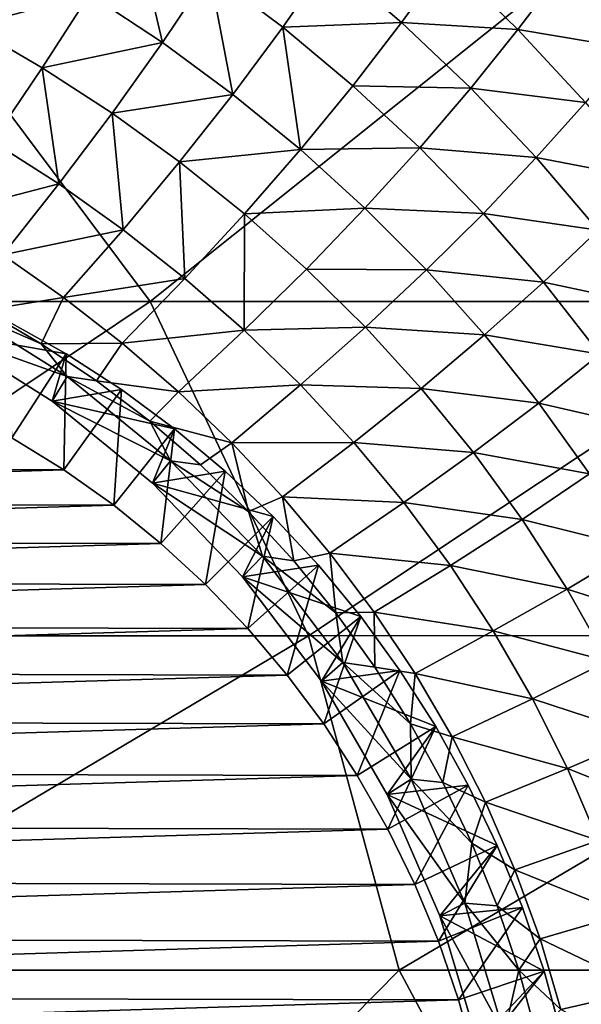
# Model space of a CAD drawing. Header units: metres. Extents: x -31 to 127, y -24 to 31.
# Tile 148 of 150: x 115 to 121, y 3 to 14. Entities that reach past the tile are written whole.
import ezdxf

# ---------------------------------------------------------------- set-up
doc = ezdxf.new("R2010")
doc.units = ezdxf.units.M
doc.layers.add('solid_12_381_041_XXX', color=7, linetype='CONTINUOUS')

msp = doc.modelspace()

# ---------------------------------------------------------------- linework, layer by layer
at = {"layer": 'solid_12_381_041_XXX'}
for points in [[(116.432091, 15.022893, 104.892914), (116.742027, 13.700912, 104.12204), (115.949478, 14.225864, 104.031326)], [(116.432091, 15.022893, 104.892914), (117.255196, 14.465538, 104.97612), (116.742027, 13.700912, 104.12204)], [(115.130966, 14.71212, 103.943268), (115.949478, 14.225864, 104.031326), (114.652168, 13.883759, 103.125809)], [(118.554329, 14.592398, 105.94368), (118.048615, 13.868202, 105.061058), (117.255196, 14.465538, 104.97612)], [(118.554329, 14.592398, 105.94368), (119.340706, 13.918756, 106.016808), (118.048615, 13.868202, 105.061058)], [(119.833389, 14.597144, 106.915863), (119.340706, 13.918756, 106.016808), (118.554329, 14.592398, 105.94368)], [(119.833389, 14.597144, 106.915863), (120.605087, 13.843965, 106.97126), (119.340706, 13.918756, 106.016808)], [(121.080666, 14.472185, 107.874512), (120.605087, 13.843965, 106.97126), (119.833389, 14.597144, 106.915863)], [(109.414108, 10.886733, 115.675941), (116.608574, 10.886191, 115.502274), (113.897095, 14.51542, 115.468735)], [(116.608574, 10.886191, 115.502274), (121.155869, 14.526079, 115.299591), (113.897095, 14.51542, 115.468735)], [(116.608574, 10.886191, 115.502274), (123.800468, 10.887492, 115.301025), (121.155869, 14.526079, 115.299591)], [(117.255196, 14.465538, 104.97612), (117.506516, 13.138011, 104.214653), (116.742027, 13.700912, 104.12204)], [(117.255196, 14.465538, 104.97612), (118.048615, 13.868202, 105.061058), (117.506516, 13.138011, 104.214653)], [(121.080666, 14.472185, 107.874512), (121.830299, 13.637326, 107.906868), (120.605087, 13.843965, 106.97126)], [(122.08165, 14.384348, 108.742607), (121.830299, 13.637326, 107.906868), (121.080666, 14.472185, 107.874512)], [(123.800468, 10.887492, 115.301025), (121.583687, 14.035664, 115.299934), (121.155869, 14.526079, 115.299591)], [(115.949478, 14.225864, 104.031326), (115.435806, 13.426772, 103.216568), (114.652168, 13.883759, 103.125809)], [(115.949478, 14.225864, 104.031326), (116.742027, 13.700912, 104.12204), (115.435806, 13.426772, 103.216568)], [(119.340706, 13.918756, 106.016808), (118.810196, 13.231719, 105.147057), (118.048615, 13.868202, 105.061058)], [(119.340706, 13.918756, 106.016808), (120.091515, 13.205055, 106.090225), (118.810196, 13.231719, 105.147057)], [(120.605087, 13.843965, 106.97126), (120.091515, 13.205055, 106.090225), (119.340706, 13.918756, 106.016808)], [(114.652168, 13.883759, 103.125809), (115.435806, 13.426772, 103.216568), (114.892166, 12.627465, 102.44738)], [(118.048615, 13.868202, 105.061058), (118.240799, 12.53791, 104.308395), (117.506516, 13.138011, 104.214653)], [(118.048615, 13.868202, 105.061058), (118.810196, 13.231719, 105.147057), (118.240799, 12.53791, 104.308395)], [(120.605087, 13.843965, 106.97126), (121.33741, 13.050398, 107.026405), (120.091515, 13.205055, 106.090225)], [(121.830299, 13.637326, 107.906868), (121.33741, 13.050398, 107.026405), (120.605087, 13.843965, 106.97126)], [(116.742027, 13.700912, 104.12204), (116.195122, 12.93323, 103.310059), (115.435806, 13.426772, 103.216568)], [(116.742027, 13.700912, 104.12204), (117.506516, 13.138011, 104.214653), (116.195122, 12.93323, 103.310059)], [(115.435806, 13.426772, 103.216568), (115.61557, 12.164306, 102.539429), (114.892166, 12.627465, 102.44738)], [(115.435806, 13.426772, 103.216568), (116.195122, 12.93323, 103.310059), (115.61557, 12.164306, 102.539429)], [(118.810196, 13.231719, 105.147057), (119.537804, 12.556962, 105.233391), (118.240799, 12.53791, 104.308395)], [(120.091515, 13.205055, 106.090225), (119.537804, 12.556962, 105.233391), (118.810196, 13.231719, 105.147057)], [(120.091515, 13.205055, 106.090225), (120.804474, 12.452534, 106.163315), (119.537804, 12.556962, 105.233391)], [(121.33741, 13.050398, 107.026405), (120.804474, 12.452534, 106.163315), (120.091515, 13.205055, 106.090225)], [(117.506516, 13.138011, 104.214653), (116.928024, 12.403811, 103.405502), (116.195122, 12.93323, 103.310059)], [(117.506516, 13.138011, 104.214653), (118.240799, 12.53791, 104.308395), (116.928024, 12.403811, 103.405502)], [(121.33741, 13.050398, 107.026405), (122.028023, 12.21794, 107.080811), (120.804474, 12.452534, 106.163315)], [(116.195122, 12.93323, 103.310059), (116.314247, 11.667373, 102.633392), (115.61557, 12.164306, 102.539429)], [(116.195122, 12.93323, 103.310059), (116.928024, 12.403811, 103.405502), (116.314247, 11.667373, 102.633392)], [(114.892166, 12.627465, 102.44738), (115.61557, 12.164306, 102.539429), (114.321213, 11.828275, 101.721519)], [(118.240799, 12.53791, 104.308395), (117.632423, 11.839191, 103.502121), (116.928024, 12.403811, 103.405502)], [(118.240799, 12.53791, 104.308395), (118.942764, 11.901391, 104.402527), (117.632423, 11.839191, 103.502121)], [(119.537804, 12.556962, 105.233391), (118.942764, 11.901391, 104.402527), (118.240799, 12.53791, 104.308395)], [(119.537804, 12.556962, 105.233391), (120.229149, 11.845039, 105.319344), (118.942764, 11.901391, 104.402527)], [(120.804474, 12.452534, 106.163315), (120.229149, 11.845039, 105.319344), (119.537804, 12.556962, 105.233391)], [(120.804474, 12.452534, 106.163315), (121.477234, 11.66253, 106.235428), (120.229149, 11.845039, 105.319344)], [(122.028023, 12.21794, 107.080811), (121.477234, 11.66253, 106.235428), (120.804474, 12.452534, 106.163315)], [(116.928024, 12.403811, 103.405502), (116.986168, 11.13729, 102.728516), (116.314247, 11.667373, 102.633392)], [(116.928024, 12.403811, 103.405502), (117.632423, 11.839191, 103.502121), (116.986168, 11.13729, 102.728516)], [(115.61557, 12.164306, 102.539429), (115.006119, 11.394571, 101.80867), (114.321213, 11.828275, 101.721519)], [(115.61557, 12.164306, 102.539429), (116.314247, 11.667373, 102.633392), (115.006119, 11.394571, 101.80867)], [(118.942764, 11.901391, 104.402527), (118.306221, 11.240084, 103.599129), (117.632423, 11.839191, 103.502121)], [(118.942764, 11.901391, 104.402527), (119.610153, 11.229457, 104.496231), (118.306221, 11.240084, 103.599129)], [(120.229149, 11.845039, 105.319344), (119.610153, 11.229457, 104.496231), (118.942764, 11.901391, 104.402527)], [(117.632423, 11.839191, 103.502121), (117.629265, 10.574709, 102.824028), (116.986168, 11.13729, 102.728516)], [(117.632423, 11.839191, 103.502121), (118.306221, 11.240084, 103.599129), (117.629265, 10.574709, 102.824028)], [(120.229149, 11.845039, 105.319344), (120.881935, 11.097156, 105.404137), (119.610153, 11.229457, 104.496231)], [(121.477234, 11.66253, 106.235428), (120.881935, 11.097156, 105.404137), (120.229149, 11.845039, 105.319344)], [(116.314247, 11.667373, 102.633392), (115.668022, 10.929228, 101.897644), (115.006119, 11.394571, 101.80867)], [(116.314247, 11.667373, 102.633392), (116.986168, 11.13729, 102.728516), (115.668022, 10.929228, 101.897644)], [(121.477234, 11.66253, 106.235428), (122.107468, 10.836384, 106.305923), (120.881935, 11.097156, 105.404137)], [(115.006119, 11.394571, 101.80867), (115.668022, 10.929228, 101.897644), (114.800491, 10.793691, 101.399834)], [(118.306221, 11.240084, 103.599129), (118.947212, 10.607398, 103.695702), (117.629265, 10.574709, 102.824028)], [(119.610153, 11.229457, 104.496231), (118.947212, 10.607398, 103.695702), (118.306221, 11.240084, 103.599129)], [(116.986168, 11.13729, 102.728516), (116.304939, 10.432827, 101.987717), (115.668022, 10.929228, 101.897644)], [(116.986168, 11.13729, 102.728516), (117.629265, 10.574709, 102.824028), (116.304939, 10.432827, 101.987717)], [(119.610153, 11.229457, 104.496231), (120.240692, 10.523193, 104.588676), (118.947212, 10.607398, 103.695702)], [(120.881935, 11.097156, 105.404137), (120.240692, 10.523193, 104.588676), (119.610153, 11.229457, 104.496231)], [(120.881935, 11.097156, 105.404137), (121.493828, 10.314515, 105.48703), (120.240692, 10.523193, 104.588676)], [(122.107468, 10.836384, 106.305923), (121.493828, 10.314515, 105.48703), (120.881935, 11.097156, 105.404137)], [(115.668022, 10.929228, 101.897644), (115.425285, 10.427515, 101.524643), (114.800491, 10.793691, 101.399834)], [(115.668022, 10.929228, 101.897644), (116.304939, 10.432827, 101.987717), (115.425285, 10.427515, 101.524643)], [(111.183044, 7.254421, 115.726692), (116.608574, 10.886191, 115.502274), (109.414108, 10.886733, 115.675941)], [(111.183044, 7.254421, 115.726692), (118.33075, 7.254052, 115.524223), (116.608574, 10.886191, 115.502274)], [(114.346313, 10.557103, 102.216431), (114.486916, 10.836754, 102.254326), (115.706154, 10.070256, 102.582947)], [(115.425285, 10.427515, 101.524643), (115.706154, 10.070256, 102.582947), (114.486916, 10.836754, 102.254326)], [(114.800491, 10.793691, 101.399834), (115.425285, 10.427515, 101.524643), (114.486916, 10.836754, 102.254326)], [(118.33075, 7.254052, 115.524223), (123.800468, 10.887492, 115.301025), (116.608574, 10.886191, 115.502274)], [(118.33075, 7.254052, 115.524223), (125.47683, 7.258289, 115.300308), (123.800468, 10.887492, 115.301025)], [(115.69532, 10.317667, 98.856873), (115.072662, 10.666446, 98.690033), (114.346313, 10.557103, 102.216431)], [(115.105408, 9.405327, 97.990517), (115.072662, 10.666446, 98.690033), (115.69532, 10.317667, 98.856873)], [(118.947212, 10.607398, 103.695702), (118.241409, 9.980472, 102.919106), (117.629265, 10.574709, 102.824028)], [(118.947212, 10.607398, 103.695702), (119.553169, 9.942125, 103.790977), (118.241409, 9.980472, 102.919106)], [(120.240692, 10.523193, 104.588676), (119.553169, 9.942125, 103.790977), (118.947212, 10.607398, 103.695702)], [(115.545105, 9.80298, 102.539543), (114.346313, 10.557103, 102.216431), (115.706154, 10.070256, 102.582947)], [(115.69532, 10.317667, 98.856873), (114.346313, 10.557103, 102.216431), (115.545105, 9.80298, 102.539543)], [(117.629265, 10.574709, 102.824028), (116.914871, 9.905976, 102.078148), (116.304939, 10.432827, 101.987717)], [(117.629265, 10.574709, 102.824028), (118.241409, 9.980472, 102.919106), (116.914871, 9.905976, 102.078148)], [(120.240692, 10.523193, 104.588676), (120.8321, 9.783689, 104.679047), (119.553169, 9.942125, 103.790977)], [(121.493828, 10.314515, 105.48703), (120.8321, 9.783689, 104.679047), (120.240692, 10.523193, 104.588676)], [(116.304939, 10.432827, 101.987717), (116.027382, 10.024259, 101.643234), (115.425285, 10.427515, 101.524643)], [(115.425285, 10.427515, 101.524643), (116.027382, 10.024259, 101.643234), (115.706154, 10.070256, 102.582947)], [(116.304939, 10.432827, 101.987717), (116.914871, 9.905976, 102.078148), (116.027382, 10.024259, 101.643234)], [(115.670631, 9.05616, 98.141968), (115.105408, 9.405327, 97.990517), (115.69532, 10.317667, 98.856873)], [(116.29612, 9.929977, 99.01786), (115.69532, 10.317667, 98.856873), (115.545105, 9.80298, 102.539543)], [(115.670631, 9.05616, 98.141968), (115.69532, 10.317667, 98.856873), (116.29612, 9.929977, 99.01786)], [(121.493828, 10.314515, 105.48703), (122.062531, 9.498507, 105.567238), (120.8321, 9.783689, 104.679047)], [(115.545105, 9.80298, 102.539543), (115.706154, 10.070256, 102.582947), (116.829041, 9.156962, 102.885605)], [(116.604683, 9.585279, 101.756065), (116.829041, 9.156962, 102.885605), (115.706154, 10.070256, 102.582947)], [(116.027382, 10.024259, 101.643234), (116.604683, 9.585279, 101.756065), (115.706154, 10.070256, 102.582947)], [(116.914871, 9.905976, 102.078148), (116.604683, 9.585279, 101.756065), (116.027382, 10.024259, 101.643234)], [(118.241409, 9.980472, 102.919106), (117.495758, 9.349462, 102.168175), (116.914871, 9.905976, 102.078148)], [(118.241409, 9.980472, 102.919106), (118.820412, 9.35549, 103.012917), (117.495758, 9.349462, 102.168175)], [(119.553169, 9.942125, 103.790977), (118.820412, 9.35549, 103.012917), (118.241409, 9.980472, 102.919106)], [(116.872803, 9.504841, 99.172379), (116.29612, 9.929977, 99.01786), (115.545105, 9.80298, 102.539543)], [(116.212776, 8.672225, 98.287231), (115.670631, 9.05616, 98.141968), (116.29612, 9.929977, 99.01786)], [(116.212776, 8.672225, 98.287231), (116.29612, 9.929977, 99.01786), (116.872803, 9.504841, 99.172379)], [(116.914871, 9.905976, 102.078148), (117.495758, 9.349462, 102.168175), (116.604683, 9.585279, 101.756065)], [(119.553169, 9.942125, 103.790977), (120.121857, 9.245256, 103.884117), (118.820412, 9.35549, 103.012917)], [(120.8321, 9.783689, 104.679047), (120.121857, 9.245256, 103.884117), (119.553169, 9.942125, 103.790977)], [(116.635742, 8.913615, 102.833504), (115.545105, 9.80298, 102.539543), (116.829041, 9.156962, 102.885605)], [(116.872803, 9.504841, 99.172379), (115.545105, 9.80298, 102.539543), (116.635742, 8.913615, 102.833504)], [(120.8321, 9.783689, 104.679047), (121.382095, 9.012212, 104.766495), (120.121857, 9.245256, 103.884117)], [(122.062531, 9.498507, 105.567238), (121.382095, 9.012212, 104.766495), (120.8321, 9.783689, 104.679047)], [(116.604683, 9.585279, 101.756065), (117.155128, 9.112, 101.863586), (116.829041, 9.156962, 102.885605)], [(117.495758, 9.349462, 102.168175), (117.155128, 9.112, 101.863586), (116.604683, 9.585279, 101.756065)], [(116.725357, 8.258313, 98.424576), (116.212776, 8.672225, 98.287231), (116.872803, 9.504841, 99.172379)], [(117.423195, 9.04386, 99.319855), (116.872803, 9.504841, 99.172379), (116.635742, 8.913615, 102.833504)], [(116.725357, 8.258313, 98.424576), (116.872803, 9.504841, 99.172379), (117.423195, 9.04386, 99.319855)], [(104.513176, 9.075127, 95.152336), (115.105408, 9.405327, 97.990517), (115.670631, 9.05616, 98.141968)], [(117.495758, 9.349462, 102.168175), (117.676971, 8.606089, 101.964745), (117.155128, 9.112, 101.863586)], [(118.820412, 9.35549, 103.012917), (118.045502, 8.764135, 102.256996), (117.495758, 9.349462, 102.168175)], [(117.495758, 9.349462, 102.168175), (118.045502, 8.764135, 102.256996), (117.676971, 8.606089, 101.964745)], [(118.820412, 9.35549, 103.012917), (119.364113, 8.700678, 103.104607), (118.045502, 8.764135, 102.256996)], [(120.121857, 9.245256, 103.884117), (119.364113, 8.700678, 103.104607), (118.820412, 9.35549, 103.012917)], [(120.121857, 9.245256, 103.884117), (120.651039, 8.517958, 103.974236), (119.364113, 8.700678, 103.104607)], [(121.382095, 9.012212, 104.766495), (120.651039, 8.517958, 103.974236), (120.121857, 9.245256, 103.884117)], [(116.635742, 8.913615, 102.833504), (116.829041, 9.156962, 102.885605), (117.830391, 8.118029, 103.155495)], [(117.676971, 8.606089, 101.964745), (117.830391, 8.118029, 103.155495), (116.829041, 9.156962, 102.885605)], [(117.155128, 9.112, 101.863586), (117.676971, 8.606089, 101.964745), (116.829041, 9.156962, 102.885605)], [(103.973106, 8.69547, 95.007622), (104.513176, 9.075127, 95.152336), (115.670631, 9.05616, 98.141968)], [(103.973106, 8.69547, 95.007622), (115.670631, 9.05616, 98.141968), (116.212776, 8.672225, 98.287231)], [(117.945213, 8.548774, 99.459732), (117.423195, 9.04386, 99.319855), (116.635742, 8.913615, 102.833504)], [(117.211632, 7.811178, 98.554878), (116.725357, 8.258313, 98.424576), (117.423195, 9.04386, 99.319855)], [(117.211632, 7.811178, 98.554878), (117.423195, 9.04386, 99.319855), (117.945213, 8.548774, 99.459732)], [(121.382095, 9.012212, 104.766495), (121.888443, 8.210611, 104.850098), (120.651039, 8.517958, 103.974236)], [(117.613632, 7.896129, 103.097076), (116.635742, 8.913615, 102.833504), (117.830391, 8.118029, 103.155495)], [(117.945213, 8.548774, 99.459732), (116.635742, 8.913615, 102.833504), (117.613632, 7.896129, 103.097076)], [(103.461739, 8.285594, 94.870605), (103.973106, 8.69547, 95.007622), (116.212776, 8.672225, 98.287231)], [(103.461739, 8.285594, 94.870605), (116.212776, 8.672225, 98.287231), (116.725357, 8.258313, 98.424576)], [(118.045502, 8.764135, 102.256996), (118.168205, 8.06947, 102.059242), (117.676971, 8.606089, 101.964745)], [(118.045502, 8.764135, 102.256996), (118.561996, 8.150854, 102.343811), (118.168205, 8.06947, 102.059242)], [(119.364113, 8.700678, 103.104607), (118.561996, 8.150854, 102.343811), (118.045502, 8.764135, 102.256996)], [(119.364113, 8.700678, 103.104607), (119.870331, 8.017118, 103.193336), (118.561996, 8.150854, 102.343811)], [(120.651039, 8.517958, 103.974236), (119.870331, 8.017118, 103.193336), (119.364113, 8.700678, 103.104607)], [(117.676971, 8.606089, 101.964745), (118.168205, 8.06947, 102.059242), (117.830391, 8.118029, 103.155495)], [(117.670753, 7.332478, 98.677895), (117.211632, 7.811178, 98.554878), (117.945213, 8.548774, 99.459732)], [(118.436897, 8.021448, 99.591476), (117.945213, 8.548774, 99.459732), (117.613632, 7.896129, 103.097076)], [(117.670753, 7.332478, 98.677895), (117.945213, 8.548774, 99.459732), (118.436897, 8.021448, 99.591476)], [(120.651039, 8.517958, 103.974236), (121.138496, 7.761954, 104.060402), (119.870331, 8.017118, 103.193336)], [(121.888443, 8.210611, 104.850098), (121.138496, 7.761954, 104.060402), (120.651039, 8.517958, 103.974236)], [(102.975845, 7.842583, 94.74041), (103.461739, 8.285594, 94.870605), (116.725357, 8.258313, 98.424576)], [(102.975845, 7.842583, 94.74041), (116.725357, 8.258313, 98.424576), (117.211632, 7.811178, 98.554878)], [(118.561996, 8.150854, 102.343811), (118.626801, 7.504189, 102.14753), (118.168205, 8.06947, 102.059242)], [(118.561996, 8.150854, 102.343811), (119.043137, 7.510626, 102.427826), (118.626801, 7.504189, 102.14753)], [(119.870331, 8.017118, 103.193336), (119.043137, 7.510626, 102.427826), (118.561996, 8.150854, 102.343811)], [(121.888443, 8.210611, 104.850098), (122.348885, 7.380846, 104.928932), (121.138496, 7.761954, 104.060402)], [(117.613632, 7.896129, 103.097076), (117.830391, 8.118029, 103.155495), (118.703949, 6.962298, 103.390945)], [(118.626801, 7.504189, 102.14753), (118.703949, 6.962298, 103.390945), (117.830391, 8.118029, 103.155495)], [(118.168205, 8.06947, 102.059242), (118.626801, 7.504189, 102.14753), (117.830391, 8.118029, 103.155495)], [(118.896385, 7.463872, 99.7146), (118.436897, 8.021448, 99.591476), (117.613632, 7.896129, 103.097076)], [(118.098701, 6.826847, 98.792564), (117.670753, 7.332478, 98.677895), (118.436897, 8.021448, 99.591476)], [(118.098701, 6.826847, 98.792564), (118.436897, 8.021448, 99.591476), (118.896385, 7.463872, 99.7146)], [(119.870331, 8.017118, 103.193336), (120.336906, 7.306418, 103.278168), (119.043137, 7.510626, 102.427826)], [(121.138496, 7.761954, 104.060402), (120.336906, 7.306418, 103.278168), (119.870331, 8.017118, 103.193336)], [(102.516373, 7.367869, 94.617294), (102.975845, 7.842583, 94.74041), (117.211632, 7.811178, 98.554878)], [(118.469452, 6.759068, 103.327744), (117.613632, 7.896129, 103.097076), (118.703949, 6.962298, 103.390945)], [(118.896385, 7.463872, 99.7146), (117.613632, 7.896129, 103.097076), (118.469452, 6.759068, 103.327744)], [(102.516373, 7.367869, 94.617294), (117.211632, 7.811178, 98.554878), (117.670753, 7.332478, 98.677895)], [(121.138496, 7.761954, 104.060402), (121.582031, 6.979079, 104.141647), (120.336906, 7.306418, 103.278168)], [(122.348885, 7.380846, 104.928932), (121.582031, 6.979079, 104.141647), (121.138496, 7.761954, 104.060402)], [(119.043137, 7.510626, 102.427826), (119.050819, 6.912623, 102.229637), (118.626801, 7.504189, 102.14753)], [(118.626801, 7.504189, 102.14753), (119.050819, 6.912623, 102.229637), (118.703949, 6.962298, 103.390945)], [(119.043137, 7.510626, 102.427826), (119.486839, 6.844956, 102.508148), (119.050819, 6.912623, 102.229637)], [(120.336906, 7.306418, 103.278168), (119.486839, 6.844956, 102.508148), (119.043137, 7.510626, 102.427826)], [(118.493988, 6.295512, 98.898483), (118.098701, 6.826847, 98.792564), (118.896385, 7.463872, 99.7146)], [(119.321953, 6.878149, 99.828629), (118.896385, 7.463872, 99.7146), (118.469452, 6.759068, 103.327744)], [(118.493988, 6.295512, 98.898483), (118.896385, 7.463872, 99.7146), (119.321953, 6.878149, 99.828629)], [(102.087372, 6.865559, 94.502342), (102.516373, 7.367869, 94.617294), (117.670753, 7.332478, 98.677895)], [(102.087372, 6.865559, 94.502342), (117.670753, 7.332478, 98.677895), (118.098701, 6.826847, 98.792564)], [(120.336906, 7.306418, 103.278168), (120.761665, 6.570293, 103.358162), (119.486839, 6.844956, 102.508148)], [(121.582031, 6.979079, 104.141647), (120.761665, 6.570293, 103.358162), (120.336906, 7.306418, 103.278168)], [(112.200226, 3.61909, 115.7565), (118.33075, 7.254052, 115.524223), (111.183044, 7.254421, 115.726692)], [(112.200226, 3.61909, 115.7565), (119.314384, 3.618905, 115.536179), (118.33075, 7.254052, 115.524223)], [(119.314384, 3.618905, 115.536179), (125.47683, 7.258289, 115.300308), (118.33075, 7.254052, 115.524223)], [(119.314384, 3.618905, 115.536179), (126.421471, 3.620509, 115.298569), (125.47683, 7.258289, 115.300308)], [(118.469452, 6.759068, 103.327744), (118.703949, 6.962298, 103.390945), (119.444046, 5.694607, 103.590431)], [(119.438904, 6.297179, 102.304588), (119.444046, 5.694607, 103.590431), (118.703949, 6.962298, 103.390945)], [(119.050819, 6.912623, 102.229637), (119.438904, 6.297179, 102.304588), (118.703949, 6.962298, 103.390945)], [(121.582031, 6.979079, 104.141647), (121.979424, 6.171165, 104.217033), (120.761665, 6.570293, 103.358162)], [(101.690239, 6.336516, 94.395935), (102.087372, 6.865559, 94.502342), (118.098701, 6.826847, 98.792564)], [(119.71199, 6.266487, 99.933136), (119.321953, 6.878149, 99.828629), (118.469452, 6.759068, 103.327744)], [(118.859383, 5.734901, 98.996391), (118.493988, 6.295512, 98.898483), (119.321953, 6.878149, 99.828629)], [(118.859383, 5.734901, 98.996391), (119.321953, 6.878149, 99.828629), (119.71199, 6.266487, 99.933136)], [(119.486839, 6.844956, 102.508148), (119.438904, 6.297179, 102.304588), (119.050819, 6.912623, 102.229637)], [(101.690239, 6.336516, 94.395935), (118.098701, 6.826847, 98.792564), (118.493988, 6.295512, 98.898483)], [(119.185562, 5.527582, 103.52076), (118.469452, 6.759068, 103.327744), (119.444046, 5.694607, 103.590431)], [(119.71199, 6.266487, 99.933136), (118.469452, 6.759068, 103.327744), (119.185562, 5.527582, 103.52076)], [(119.486839, 6.844956, 102.508148), (119.890991, 6.155441, 102.583885), (119.438904, 6.297179, 102.304588)], [(120.761665, 6.570293, 103.358162), (119.890991, 6.155441, 102.583885), (119.486839, 6.844956, 102.508148)], [(120.761665, 6.570293, 103.358162), (121.142456, 5.810454, 103.432381), (119.890991, 6.155441, 102.583885)], [(121.979424, 6.171165, 104.217033), (121.142456, 5.810454, 103.432381), (120.761665, 6.570293, 103.358162)], [(101.322083, 5.777404, 94.297287), (101.690239, 6.336516, 94.395935), (118.493988, 6.295512, 98.898483)], [(101.322083, 5.777404, 94.297287), (118.493988, 6.295512, 98.898483), (118.859383, 5.734901, 98.996391)], [(119.190941, 5.1515, 99.085228), (118.859383, 5.734901, 98.996391), (119.71199, 6.266487, 99.933136)], [(120.065025, 5.631193, 100.027733), (119.71199, 6.266487, 99.933136), (119.185562, 5.527582, 103.52076)], [(119.190941, 5.1515, 99.085228), (119.71199, 6.266487, 99.933136), (120.065025, 5.631193, 100.027733)], [(119.438904, 6.297179, 102.304588), (119.790291, 5.658968, 102.372665), (119.444046, 5.694607, 103.590431)], [(119.890991, 6.155441, 102.583885), (119.790291, 5.658968, 102.372665), (119.438904, 6.297179, 102.304588)], [(119.890991, 6.155441, 102.583885), (120.253494, 5.443682, 102.65416), (119.790291, 5.658968, 102.372665)], [(121.142456, 5.810454, 103.432381), (120.253494, 5.443682, 102.65416), (119.890991, 6.155441, 102.583885)], [(121.979424, 6.171165, 104.217033), (122.328636, 5.340044, 104.285568), (121.142456, 5.810454, 103.432381)], [(121.142456, 5.810454, 103.432381), (121.477264, 5.028603, 103.499855), (120.253494, 5.443682, 102.65416)], [(122.328636, 5.340044, 104.285568), (121.477264, 5.028603, 103.499855), (121.142456, 5.810454, 103.432381)], [(100.987343, 5.194855, 94.207588), (101.322083, 5.777404, 94.297287), (118.859383, 5.734901, 98.996391)], [(100.987343, 5.194855, 94.207588), (118.859383, 5.734901, 98.996391), (119.190941, 5.1515, 99.085228)], [(119.185562, 5.527582, 103.52076), (119.444046, 5.694607, 103.590431), (120.029633, 4.348519, 103.74826)], [(120.104095, 4.998945, 102.434242), (120.029633, 4.348519, 103.74826), (119.444046, 5.694607, 103.590431)], [(119.790291, 5.658968, 102.372665), (120.104095, 4.998945, 102.434242), (119.444046, 5.694607, 103.590431)], [(120.37973, 4.974663, 100.112061), (120.065025, 5.631193, 100.027733), (119.185562, 5.527582, 103.52076)], [(119.484352, 4.552195, 99.163849), (119.190941, 5.1515, 99.085228), (120.065025, 5.631193, 100.027733)], [(119.484352, 4.552195, 99.163849), (120.065025, 5.631193, 100.027733), (120.37973, 4.974663, 100.112061)], [(120.253494, 5.443682, 102.65416), (120.104095, 4.998945, 102.434242), (119.790291, 5.658968, 102.372665)], [(119.755066, 4.210288, 103.674255), (119.185562, 5.527582, 103.52076), (120.029633, 4.348519, 103.74826)], [(120.37973, 4.974663, 100.112061), (119.185562, 5.527582, 103.52076), (119.755066, 4.210288, 103.674255)], [(120.253494, 5.443682, 102.65416), (120.572395, 4.711269, 102.718048), (120.104095, 4.998945, 102.434242)], [(121.477264, 5.028603, 103.499855), (120.572395, 4.711269, 102.718048), (120.253494, 5.443682, 102.65416)], [(100.690796, 4.595879, 94.128128), (100.987343, 5.194855, 94.207588), (119.190941, 5.1515, 99.085228)], [(100.690796, 4.595879, 94.128128), (119.190941, 5.1515, 99.085228), (119.484352, 4.552195, 99.163849)], [(119.740784, 3.933408, 99.232559), (119.484352, 4.552195, 99.163849), (120.37973, 4.974663, 100.112061)], [(119.740784, 3.933408, 99.232559), (120.37973, 4.974663, 100.112061), (120.654915, 4.299373, 100.185799)], [(120.654915, 4.299373, 100.185799), (120.37973, 4.974663, 100.112061), (119.755066, 4.210288, 103.674255)], [(120.104095, 4.998945, 102.434242), (120.379211, 4.318488, 102.489151), (120.029633, 4.348519, 103.74826)], [(120.572395, 4.711269, 102.718048), (120.379211, 4.318488, 102.489151), (120.104095, 4.998945, 102.434242)], [(121.477264, 5.028603, 103.499855), (121.764328, 4.226422, 103.559593), (120.572395, 4.711269, 102.718048)], [(120.572395, 4.711269, 102.718048), (120.845963, 3.959789, 102.774612), (120.379211, 4.318488, 102.489151)], [(121.764328, 4.226422, 103.559593), (120.845963, 3.959789, 102.774612), (120.572395, 4.711269, 102.718048)], [(100.431183, 3.976627, 94.058571), (100.690796, 4.595879, 94.128128), (119.484352, 4.552195, 99.163849)], [(100.431183, 3.976627, 94.058571), (119.484352, 4.552195, 99.163849), (119.740784, 3.933408, 99.232559)], [(119.960571, 3.296187, 99.291451), (119.740784, 3.933408, 99.232559), (120.654915, 4.299373, 100.185799)], [(119.755066, 4.210288, 103.674255), (120.029633, 4.348519, 103.74826), (120.456345, 2.932302, 103.863274)], [(120.889542, 3.607869, 100.248665), (120.654915, 4.299373, 100.185799), (119.755066, 4.210288, 103.674255)], [(119.960571, 3.296187, 99.291451), (120.654915, 4.299373, 100.185799), (120.889542, 3.607869, 100.248665)], [(120.613953, 3.621009, 102.536652), (120.456345, 2.932302, 103.863274), (120.029633, 4.348519, 103.74826)], [(120.379211, 4.318488, 102.489151), (120.613953, 3.621009, 102.536652), (120.029633, 4.348519, 103.74826)], [(120.845963, 3.959789, 102.774612), (120.613953, 3.621009, 102.536652), (120.379211, 4.318488, 102.489151)], [(120.16523, 2.838221, 103.784813), (119.755066, 4.210288, 103.674255), (120.456345, 2.932302, 103.863274)], [(120.889542, 3.607869, 100.248665), (119.755066, 4.210288, 103.674255), (120.16523, 2.838221, 103.784813)], [(121.764328, 4.226422, 103.559593), (122.001877, 3.405592, 103.610596), (120.845963, 3.959789, 102.774612)], [(100.208107, 3.338355, 93.998795), (100.431183, 3.976627, 94.058571), (119.740784, 3.933408, 99.232559)], [(120.845963, 3.959789, 102.774612), (121.072472, 3.190824, 102.822899), (120.613953, 3.621009, 102.536652)], [(122.001877, 3.405592, 103.610596), (121.072472, 3.190824, 102.822899), (120.845963, 3.959789, 102.774612)], [(100.208107, 3.338355, 93.998795), (119.740784, 3.933408, 99.232559), (119.960571, 3.296187, 99.291451)], [(112.200226, 3.61909, 115.7565), (110.213402, -0.000003, 115.832512), (115.7481, -0.000002, 115.668434)], [(112.200226, 3.61909, 115.7565), (115.7481, -0.000002, 115.668434), (119.314384, 3.618905, 115.536179)], [(119.314384, 3.618905, 115.536179), (115.7481, -0.000002, 115.668434), (121.249329, 0, 115.484421)], [(119.314384, 3.618905, 115.536179), (121.249329, 0, 115.484421), (126.421471, 3.620509, 115.298569)], [(120.141266, 2.647948, 99.339867), (119.960571, 3.296187, 99.291451), (120.889542, 3.607869, 100.248665)], [(120.141266, 2.647948, 99.339867), (120.889542, 3.607869, 100.248665), (121.082733, 2.902759, 100.30043)], [(121.082733, 2.902759, 100.30043), (120.889542, 3.607869, 100.248665), (120.16523, 2.838221, 103.784813)], [(120.613953, 3.621009, 102.536652), (120.806923, 2.910586, 102.576111), (120.456345, 2.932302, 103.863274)], [(121.072472, 3.190824, 102.822899), (120.806923, 2.910586, 102.576111), (120.613953, 3.621009, 102.536652)], [(126.421471, 3.620509, 115.298569), (121.249329, 0, 115.484421), (126.726265, -0.000004, 115.297562)], [(100.024254, 2.689024, 93.949532), (100.208107, 3.338355, 93.998795), (119.960571, 3.296187, 99.291451)], [(122.001877, 3.405592, 103.610596), (122.188217, 2.567986, 103.651855), (121.072472, 3.190824, 102.822899)], [(100.024254, 2.689024, 93.949532), (119.960571, 3.296187, 99.291451), (120.141266, 2.647948, 99.339867)]]:
    msp.add_3dface(points, dxfattribs=at)

doc.saveas('drawing.dxf')
